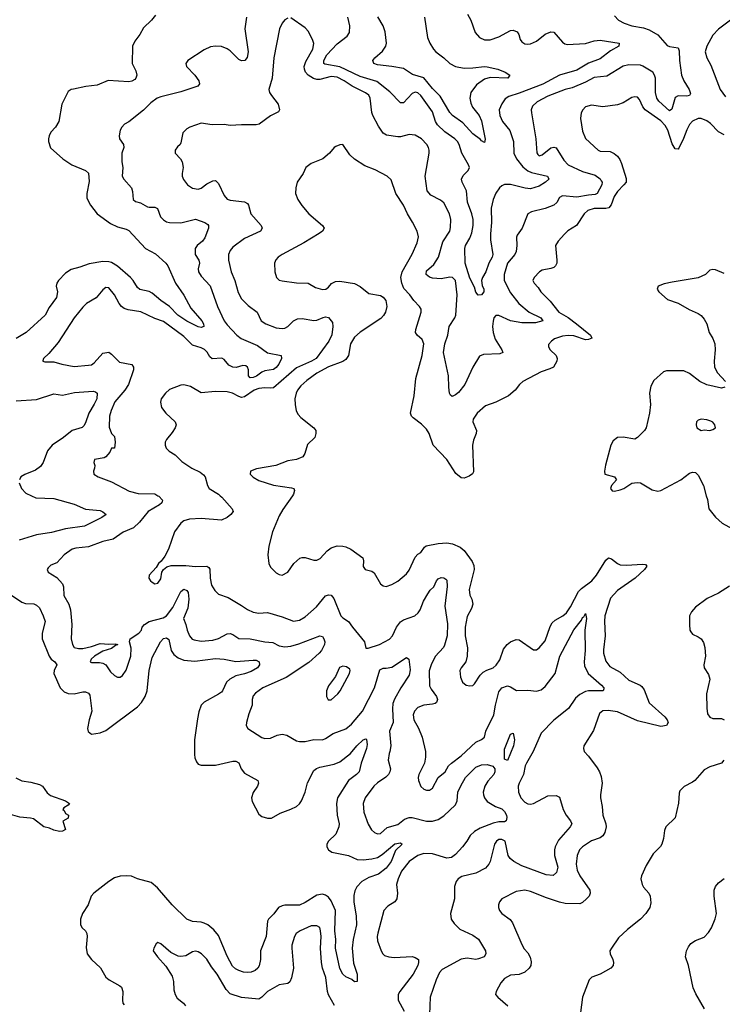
# Model space of a CAD drawing. Header units: inches. Extents: x 1954678 to 2060271, y 904822 to 1016299.
# Tile 254 of 256: x 2011554 to 2016416, y 966481 to 973293. Entities that reach past the tile are written whole.
import ezdxf

# ---------------------------------------------------------------- set-up
doc = ezdxf.new("R2010")
doc.units = ezdxf.units.IN
doc.header["$MEASUREMENT"] = 0
doc.layers.add('C0916', color=7, linetype='Continuous')
doc.layers.add('C0917', color=7, linetype='Continuous')

msp = doc.modelspace()

# ---------------------------------------------------------------- linework, layer by layer
at = {"layer": 'C0916', "color": 5}
for points, elevation in [([(2011634.8, 970000), (2011666.2, 969986.2), (2011790, 969979.8), (2011930, 969941.6), (2012010, 969906.4), (2012110, 969896.5), (2012128.8, 969888.8), (2012153, 969870), (2012123, 969850), (2012003, 969790), (2011870, 969770.5), (2011774.4, 969745.6), (2011670, 969729.9), (2011550, 969692.9)], 620), ([(2012511.1, 970000), (2012516.7, 969996.7), (2012542.4, 969970), (2012537.1, 969950), (2012522.2, 969937.8), (2012444, 969890), (2012384.1, 969815.9), (2012342.7, 969777.3), (2012270, 969748.3), (2012201.6, 969698.4), (2012130, 969684.1), (2012030, 969645.5), (2011943.2, 969636.8), (2011918, 969630), (2011861.3, 969590), (2011810, 969536.2), (2011770, 969519.5), (2011750, 969502), (2011744.9, 969490), (2011751, 969470), (2011810, 969433), (2011850.2, 969390.2), (2011858.3, 969370), (2011860.3, 969310), (2011893.2, 969250), (2011904.7, 969210), (2011915, 969110), (2011911.4, 969010), (2011919.6, 968970), (2011930.2, 968950.2), (2011962, 968942), (2011990, 968942.5), (2012050, 968956.8), (2012110, 968977.9), (2012170, 968972), (2012214.7, 968974.7), (2012234, 968970), (2012216, 968964), (2012190, 968942.6), (2012130, 968924.2), (2012072.2, 968890), (2012048.9, 968870), (2012040.7, 968850), (2012050, 968845.3), (2012106.9, 968846.9), (2012130, 968842.4), (2012150.3, 968830.3), (2012182.2, 968782.2), (2012210, 968755.5), (2012230, 968744.9), (2012250, 968744.9), (2012264.9, 968755.1), (2012290, 968793.4), (2012324.2, 968890), (2012325.6, 968945.6), (2012314, 968990), (2012319.5, 969010), (2012378, 969050), (2012396, 969070), (2012402.7, 969090), (2012417.2, 969110), (2012449.8, 969130.2), (2012546, 969154), (2012570, 969168.2), (2012613.4, 969226.6), (2012670, 969336.5), (2012690, 969352.9), (2012710, 969344.9), (2012719.1, 969330), (2012724.7, 969284.7), (2012717.8, 969222.2), (2012687.4, 969150), (2012704, 969110), (2012711.9, 969070), (2012729.5, 969029.5), (2012748, 969008), (2012761.9, 969001.9), (2012810, 968994.2), (2012890, 968999.8), (2012930, 969010.9), (2012990, 969043.2), (2013010, 969047.2), (2013030, 969039.6), (2013071.7, 969011.7), (2013150, 969008.9), (2013250, 968988.9), (2013305.2, 968985.2), (2013350, 968961.6), (2013390, 968954.3), (2013430, 968958.5), (2013485.2, 968974.8), (2013630, 969030.3), (2013650, 969026), (2013659.6, 969010), (2013665.5, 968990), (2013662.6, 968970), (2013642.3, 968930), (2013627, 968910), (2013554.6, 968845.4), (2013398.9, 968741.1), (2013237.6, 968670), (2013185.2, 968634.8), (2013170, 968614.5), (2013163.7, 968590), (2013163.8, 968550), (2013138.7, 968490), (2013122.6, 968430), (2013122, 968410), (2013132.7, 968390), (2013230, 968327.6), (2013250, 968320.2), (2013290, 968323.1), (2013336.1, 968343.9), (2013370, 968350.3), (2013402.2, 968342.2), (2013470, 968304.4), (2013490, 968300.3), (2013530, 968298.6), (2013590, 968312.2), (2013648.8, 968311.2), (2013670, 968319.6), (2013724.1, 968355.9), (2013810, 968387.9), (2013850, 968419.2), (2013927.3, 968510), (2014009.9, 968670.1), (2014045.7, 968794.3), (2014070, 968806.7), (2014090, 968805.8), (2014130, 968814.7), (2014230, 968879.5), (2014247.3, 968870), (2014255.8, 968795.8), (2014250, 968758.7), (2014191.2, 968670), (2014147.9, 968592.1), (2014137, 968563), (2014133.5, 968526.5), (2014138.6, 968430), (2014112.8, 968370), (2014123.2, 968270), (2014116.4, 968230), (2014110, 968217.2), (2014104.1, 968170), (2014121.2, 968110), (2014116.1, 968090), (2014106, 968070), (2014087.9, 968052.1), (2014030, 968014.4), (2014003.9, 967990), (2013944.4, 967910), (2013930.3, 967870), (2013934.9, 967810), (2013966.5, 967726.5), (2013989.2, 967689.2), (2014010, 967670.5), (2014030, 967660.5), (2014050, 967663.8), (2014096, 967704), (2014170, 967725.5), (2014217.8, 967762.2), (2014250, 967774.4), (2014270, 967773.7), (2014370, 967747.8), (2014410, 967747.7), (2014450, 967759.2), (2014490, 967785.7), (2014570, 967860.7), (2014580.7, 967890), (2014585.9, 967950), (2014606.6, 967993.4), (2014639.8, 968050), (2014710, 968120.7), (2014750, 968138.5), (2014790, 968139.8), (2014828.4, 968128.4), (2014841.6, 968110), (2014843.3, 968090), (2014835.9, 968070), (2014794.1, 968025.9), (2014772.9, 967990), (2014761.7, 967950), (2014762.8, 967930), (2014770, 967908.9), (2014790, 967883.9), (2014846.4, 967850), (2014890, 967833), (2014910, 967815.5), (2014923, 967790), (2014925.4, 967774.6), (2014919.6, 967750), (2014910, 967744.2), (2014870, 967743), (2014830, 967735.3), (2014741.2, 967698.8), (2014702.2, 967677.8), (2014671.4, 967650), (2014649.2, 967610), (2014618.6, 967570), (2014570, 967517.1), (2014542.6, 967497.4), (2014510, 967491.3), (2014410, 967521.5), (2014350, 967523.8), (2014309, 967510), (2014250.2, 967470), (2014197.3, 967402.7), (2014172.8, 967350), (2014162.6, 967310), (2014169.2, 967250), (2014164.6, 967210), (2014149.2, 967190.8), (2014100.7, 967159.3), (2014074.4, 967130), (2014032.2, 966972.2), (2014027.6, 966950), (2014030, 966921), (2014055.3, 966850), (2014066.7, 966830), (2014079.7, 966819.7), (2014108.5, 966808.5), (2014144.6, 966804.6), (2014271, 966811), (2014290, 966804.9), (2014313, 966790), (2014314.9, 966770), (2014308.2, 966750), (2014276.8, 966690), (2014184, 966570), (2014174.3, 966550), (2014174.3, 966510), (2014214.7, 966434.7)], 640), ([(2012941.7, 970000), (2012953.1, 969990), (2013024.4, 969910), (2013030.4, 969890), (2013016.3, 969870), (2012990.5, 969850), (2012950, 969829.8), (2012810, 969843.2), (2012730, 969836.8), (2012690, 969826.6), (2012670, 969809.6), (2012626, 969750), (2012583.7, 969630), (2012558.5, 969581.5), (2012533.7, 969546.3), (2012514, 969530), (2012497.5, 969502.5), (2012450.8, 969450), (2012447.3, 969430), (2012458.8, 969410), (2012470, 969400.7), (2012490, 969390.8), (2012510, 969396), (2012530, 969424.7), (2012538, 969470), (2012549, 969490), (2012572.8, 969507.2), (2012602.3, 969517.7), (2012702.8, 969517.2), (2012770.7, 969509.3), (2012850, 969513.4), (2012863.9, 969503.9), (2012870, 969491), (2012871.2, 969430), (2012881.2, 969381.2), (2012903.9, 969343.9), (2012930, 969319.3), (2012996, 969296), (2013090, 969241.3), (2013131.6, 969211.6), (2013170, 969193.4), (2013210, 969188), (2013270, 969191.5), (2013370, 969162.7), (2013450, 969131.1), (2013490, 969138.5), (2013530, 969162), (2013608.1, 969230), (2013670, 969307), (2013690, 969315.3), (2013710, 969312.4), (2013728.9, 969288.9), (2013777.3, 969170), (2013790, 969155.6), (2013830.4, 969130), (2013857, 969090), (2013939.3, 968990), (2013950, 968946), (2013965.8, 968945.8), (2014044.5, 968970), (2014113.2, 969006.8), (2014133.7, 969030), (2014162.4, 969090), (2014190, 969126.9), (2014210, 969140.2), (2014289.6, 969170), (2014312.4, 969190), (2014325.1, 969210), (2014348.9, 969270), (2014378.6, 969321.4), (2014394.6, 969345.4), (2014419.7, 969370), (2014437.6, 969410), (2014450, 969425.5), (2014470, 969434.8), (2014490, 969430.8), (2014502.5, 969422.5), (2014510, 969416), (2014512.9, 969372.9), (2014496.8, 969236.8), (2014514.5, 969114.5), (2014511.6, 969030), (2014494.4, 968965.6), (2014486, 968950), (2014430, 968888.2), (2014402.2, 968830), (2014388.6, 968788.6), (2014390, 968684), (2014400.6, 968660.6), (2014437.7, 968610), (2014445.3, 968590), (2014439.5, 968570), (2014430, 968563.1), (2014410, 968556.8), (2014350, 968550.8), (2014310, 968534.8), (2014285.2, 968510), (2014276.8, 968483.2), (2014280.6, 968450), (2014312.8, 968392.8), (2014340.2, 968330), (2014362.9, 968230), (2014362.8, 968190), (2014356.5, 968150), (2014316.5, 968070), (2014311.8, 968050), (2014313.7, 968030), (2014330, 967988), (2014350, 967970.6), (2014370, 967963.8), (2014390, 967963), (2014410, 967976.3), (2014449.8, 968050.2), (2014499.6, 968090), (2014522.6, 968130), (2014542, 968150), (2014610, 968199.4), (2014710, 968295.5), (2014750, 968313.1), (2014770, 968328.8), (2014780.8, 968370), (2014835.4, 968484.6), (2014846.1, 968550), (2014870, 968642), (2014889.7, 968670), (2014930, 968684.4), (2014950, 968678.3), (2014993.2, 968653.2), (2015070, 968654.4), (2015131.4, 968648.6), (2015163.5, 968656.5), (2015190, 968679.7), (2015258.8, 968770), (2015292.7, 968890), (2015388.6, 969071.4), (2015441, 969139), (2015450, 969157), (2015458.4, 969161.6), (2015470, 969186), (2015475.4, 969150), (2015464.5, 969070), (2015468, 968930), (2015459.7, 968850), (2015463.2, 968823.2), (2015489, 968769), (2015579.6, 968690), (2015596.5, 968670), (2015597, 968663), (2015591.3, 968650), (2015491.1, 968648.9), (2015470, 968644.5), (2015430, 968624.8), (2015400.8, 968599.2), (2015352.2, 968527.8), (2015250, 968446.4), (2015162.5, 968357.5), (2015106.5, 968230), (2015060.9, 968150), (2015052.5, 968130), (2015040.2, 968070), (2015010.2, 968010), (2015004.6, 967990), (2015005.5, 967950), (2015021.5, 967910), (2015050, 967879.6), (2015070, 967869.2), (2015090, 967865.2), (2015110, 967870.2), (2015210, 967922.4), (2015265.5, 967925.5), (2015290, 967913.4), (2015314, 967830), (2015335.6, 967790), (2015366.7, 967750), (2015374.9, 967730), (2015364.4, 967710), (2015282.3, 967617.7), (2015259.3, 967570), (2015254.5, 967550), (2015255.9, 967510), (2015277.3, 967430), (2015270, 967392), (2015246.8, 967373.2), (2015196.8, 967376.8), (2015030, 967439.6), (2014973.5, 967470), (2014948.7, 967490), (2014933.6, 967510), (2014913.7, 967610), (2014890, 967622), (2014870, 967620.5), (2014853, 967610), (2014840.3, 967590), (2014808.9, 967470), (2014800.3, 967450), (2014777.7, 967422.3), (2014710.9, 967389.1), (2014614.8, 967365.2), (2014588, 967350), (2014574.4, 967330), (2014563.9, 967296.1), (2014562.4, 967210), (2014534.6, 967110), (2014539.3, 967070), (2014560.5, 967040.5), (2014601.1, 967001.1), (2014690, 966959.6), (2014730, 966931.6), (2014776.5, 966850), (2014779.5, 966830), (2014767.3, 966810), (2014730, 966795.1), (2014710, 966791.6), (2014650, 966801.2), (2014610, 966792.8), (2014477.7, 966722.3), (2014459.7, 966700.3), (2014435.6, 966650), (2014394.9, 966530), (2014386.7, 966350)], 660), ([(2013441.3, 970000), (2013374.5, 969905.5), (2013350, 969860.9), (2013303.6, 969750), (2013279.1, 969650), (2013270.8, 969590), (2013278.8, 969530), (2013290, 969504.7), (2013330, 969466.8), (2013350, 969454.8), (2013370, 969450.7), (2013409.2, 969470), (2013452, 969530), (2013492.7, 969567.3), (2013510, 969573.1), (2013530, 969572.9), (2013590, 969554.9), (2013610, 969554), (2013634.3, 969565.7), (2013682, 969618), (2013710, 969638.9), (2013750, 969652.4), (2013791.3, 969651.3), (2013810, 969647.4), (2013844.9, 969630), (2013927.7, 969570), (2013934, 969550), (2013930.7, 969510), (2013944, 969490), (2013990, 969477.3), (2014006.2, 969466.2), (2014050.6, 969390.6), (2014070, 969376), (2014090, 969370.8), (2014130, 969384.9), (2014170, 969408.4), (2014230, 969458.4), (2014250, 969484.9), (2014290, 969574.8), (2014310, 969594.8), (2014330, 969606.8), (2014355.5, 969644.5), (2014366.6, 969653.4), (2014450.8, 969669.2), (2014510, 969672.8), (2014550, 969666.7), (2014603.2, 969643.2), (2014630, 969620.4), (2014684.2, 969544.2), (2014697.1, 969517.1), (2014700.3, 969490), (2014664.9, 969350), (2014670, 969311.3), (2014683.9, 969283.9), (2014690.4, 969250), (2014680.5, 969219.5), (2014650, 969163.7), (2014635.9, 969090), (2014637, 969030), (2014652.3, 968947.7), (2014651.2, 968888.8), (2014640.9, 968850), (2014608.9, 968810), (2014600.3, 968790), (2014604.8, 968744.8), (2014619.5, 968710), (2014644, 968690), (2014670, 968685.7), (2014690, 968687.4), (2014702.2, 968697.8), (2014741.3, 968758.7), (2014760.5, 968779.5), (2014786.2, 968793.8), (2014830, 968809.2), (2014852.4, 968827.6), (2014875.8, 968864.2), (2014901.1, 968938.9), (2014926.8, 968970), (2014950, 968988.3), (2014990, 969004.9), (2015010, 969002.7), (2015110, 968933.4), (2015130, 968933.4), (2015150, 968948.2), (2015190, 968996.9), (2015225.7, 969094.3), (2015239.8, 969120.2), (2015260.2, 969139.8), (2015312.6, 969170), (2015337.4, 969190), (2015365.2, 969230), (2015421.9, 969338.1), (2015442, 969358), (2015514.3, 969410), (2015545, 969450), (2015610, 969554), (2015629.8, 969570.2), (2015650, 969562.7), (2015690, 969531.3), (2015710, 969522), (2015750, 969518.3), (2015867.4, 969527.4), (2015884.1, 969524.1), (2015893.4, 969513.4), (2015877.4, 969490), (2015814, 969430), (2015690, 969344.5), (2015641.8, 969290), (2015602.3, 969170), (2015600.2, 969130), (2015606.6, 969030), (2015593.6, 968933.6), (2015595.2, 968910), (2015610, 968855.5), (2015637.4, 968817.4), (2015710, 968779.2), (2015770, 968722.9), (2015848.4, 968690), (2015860, 968680), (2015876, 968656), (2015910, 968567.2), (2016017.6, 968470), (2016035, 968450), (2016041.2, 968430), (2016030, 968409), (2015990, 968404.1), (2015830, 968441.7), (2015690, 968505.6), (2015625.8, 968514.2), (2015590, 968511), (2015567.4, 968492.6), (2015524.8, 968375.2), (2015458.8, 968270), (2015456, 968250), (2015461, 968230), (2015490, 968198.8), (2015550, 968118), (2015566, 968090), (2015577, 968057), (2015583.8, 968010), (2015572.6, 967930), (2015574, 967910), (2015585.2, 967850), (2015590.2, 967790), (2015610.1, 967730.1), (2015612.3, 967710), (2015603.7, 967670), (2015590, 967646.2), (2015570, 967633.8), (2015510, 967612.7), (2015450, 967570.9), (2015428.3, 967550), (2015412.5, 967510), (2015405.1, 967450), (2015412.4, 967410), (2015430.9, 967370), (2015499.8, 967270), (2015502.3, 967250), (2015494.4, 967230), (2015477.6, 967210), (2015450, 967185.5), (2015430, 967177.3), (2015330, 967178.1), (2015290, 967187.3), (2015198.6, 967218.6), (2015090, 967262.7), (2015050, 967271), (2014990, 967262), (2014890.6, 967210), (2014874.4, 967190), (2014867, 967170), (2014867, 967150), (2014874, 967130), (2014890.5, 967110), (2014947.6, 967067.6), (2014964.7, 967044.7), (2015030, 966894.8), (2015045.5, 966865.5), (2015070, 966837.3), (2015087.8, 966807.8), (2015093.9, 966773.9), (2015091.9, 966750), (2015080.7, 966730), (2015050, 966703.7), (2015010, 966688.2), (2014950, 966682.9), (2014910, 966659.8), (2014884.4, 966630), (2014850.3, 966570), (2014846, 966550), (2014862.4, 966530), (2014932.4, 966470)], 680), ([(2016305.7, 970000), (2016313.3, 969973.3), (2016323.7, 969910), (2016370, 969850.4), (2016416.3, 969810), (2016487.7, 969770)], 720), ([(2011470, 969330.2), (2011570, 969262.6), (2011595.1, 969255.1), (2011651.2, 969251.2), (2011670, 969243.8), (2011690, 969224.6), (2011717.6, 969170), (2011729.2, 969130), (2011709, 969050), (2011708.9, 969010), (2011758.4, 968890), (2011772.3, 968870), (2011798, 968850), (2011810.9, 968830.9), (2011793, 968790), (2011791.3, 968770), (2011833.8, 968670), (2011861.9, 968641.9), (2011890, 968631), (2011930, 968630.2), (2011990, 968643.5), (2012010, 968643.2), (2012030, 968634.9), (2012039.5, 968619.5), (2012053.6, 968510), (2012034.7, 968450), (2012023.1, 968390), (2012027.7, 968367.7), (2012050, 968350.4), (2012110, 968358.5), (2012150, 968374.6), (2012370, 968539.6), (2012397.6, 968570), (2012422.2, 968610), (2012435.9, 968650), (2012449.9, 968790), (2012470, 968880.7), (2012528.9, 968990), (2012550, 969012), (2012570, 969016.9), (2012585.3, 969005.3), (2012601.9, 968930), (2012621.3, 968901.3), (2012650, 968878.9), (2012690, 968862), (2012765.3, 968854.7), (2012910, 968872.7), (2012969.3, 968869.3), (2013050, 968852.3), (2013170, 968863.2), (2013190, 968861.3), (2013210.3, 968850), (2013214.3, 968830), (2013200.9, 968810), (2013156, 968784), (2013110, 968767), (2013050, 968753.1), (2013008.5, 968731.5), (2012986, 968710), (2012958, 968650), (2012950, 968641.6), (2012930, 968626.3), (2012830, 968572.1), (2012810, 968550.8), (2012794.3, 968505.7), (2012783.9, 968456.1), (2012764.9, 968310), (2012763.6, 968210), (2012766.2, 968186.2), (2012778.6, 968158.6), (2012790, 968143), (2012810, 968135.3), (2012910, 968136.1), (2013030, 968164), (2013050, 968164.2), (2013070, 968152.7), (2013086.2, 968110), (2013110, 968080.2), (2013201.6, 968030), (2013207, 968010), (2013200.3, 967990), (2013170, 967946), (2013157.6, 967910), (2013163.4, 967883.4), (2013210, 967796.3), (2013230, 967780.3), (2013270, 967769.2), (2013297.2, 967770), (2013356.9, 967803.1), (2013430, 967830.2), (2013470, 967850.2), (2013490, 967869.2), (2013503.2, 967890), (2013529.2, 967950), (2013546.2, 968013.8), (2013590, 968098), (2013607.6, 968112.4), (2013630, 968121.8), (2013730, 968141.9), (2013770, 968158), (2013844.3, 968215.7), (2013887.7, 968270), (2013930, 968310.3), (2013950, 968317.3), (2013953.8, 968313.8), (2013958.7, 968278.7), (2013954.6, 968250), (2013917.2, 968150), (2013902.7, 968090), (2013886, 968070), (2013829.2, 968030), (2013753.7, 967910), (2013746.8, 967870), (2013751.5, 967790), (2013765.4, 967730), (2013763, 967710), (2013740.7, 967659.3), (2013691.6, 967610), (2013679, 967590), (2013678.9, 967570), (2013690.4, 967550), (2013714.6, 967534.6), (2013829.7, 967510.3), (2013890, 967484.1), (2013930, 967480.9), (2013990, 967487), (2014030, 967496.6), (2014063.4, 967516.6), (2014150, 967590.9), (2014190, 967597.6), (2014200.5, 967590), (2014154.1, 967545.9), (2014124.3, 967470), (2014090, 967422.1), (2014037.6, 967382.4), (2013970, 967359.1), (2013922.2, 967330), (2013887.1, 967292.9), (2013873.6, 967266.4), (2013866.9, 967233.1), (2013865.7, 967190), (2013881.9, 967090), (2013885.1, 967030), (2013861.4, 966930), (2013854.3, 966870), (2013864.9, 966764.9), (2013890.4, 966689.6), (2013890, 966638), (2013870, 966637.2), (2013853.6, 966653.6), (2013810, 966672.3), (2013790, 966689.5), (2013770, 966729.3), (2013738.7, 966870), (2013741.4, 966930), (2013734.6, 966990), (2013738.4, 967130), (2013710, 967197.5), (2013690, 967222.1), (2013670, 967236.4), (2013650, 967242), (2013610, 967235.4), (2013530, 967184.6), (2013490, 967167.5), (2013390, 967166.5), (2013370, 967163.5), (2013344.9, 967150), (2013313.3, 967106.7), (2013277, 967070), (2013270, 967056), (2013258.9, 966950), (2013220.2, 966850), (2013220.8, 966790), (2013212, 966748), (2013201.1, 966730), (2013184.7, 966715.3), (2013156.4, 966703.6), (2013130, 966700.9), (2013103, 966703), (2013070, 966714.2), (2013046.6, 966726.6), (2013026, 966746), (2012990, 966814.3), (2012930, 966958), (2012896.6, 966996.6), (2012855.6, 967030), (2012830, 967042.7), (2012809.8, 967049.8), (2012750, 967054.5), (2012710, 967071.3), (2012610, 967169.8), (2012507.5, 967287.5), (2012464.9, 967324.9), (2012370, 967349.7), (2012326.7, 967366.7), (2012291.1, 967371.1), (2012250, 967367.4), (2012210, 967355.3), (2012170, 967331.9), (2012066, 967250), (2012049.1, 967230), (2012027.6, 967170), (2011988.5, 967110), (2011974, 967070), (2011975.5, 967030), (2011987.3, 967010), (2012008.8, 966988.8), (2012018.4, 966970), (2012021.1, 966950), (2012013, 966873), (2012022, 966830), (2012050, 966790.6), (2012112.9, 966732.9), (2012150.5, 966670), (2012173.4, 966650), (2012248, 966610), (2012258.9, 966598.9), (2012268.8, 966570), (2012266.3, 966510), (2012268.9, 966490), (2012276.4, 966476.4)], 620), ([(2016465.1, 969374.9), (2016390, 969325.1), (2016311.3, 969288.7), (2016230.2, 969229.8), (2016203.4, 969196.6), (2016190.4, 969170), (2016188.7, 969110), (2016192.4, 969070), (2016197.7, 969057.7), (2016210, 969041.6), (2016250, 969024.2), (2016270.2, 969010.2), (2016285.5, 968985.5), (2016295, 968950), (2016300.2, 968890), (2016289.2, 968830), (2016291.3, 968810), (2016321.9, 968761.9), (2016330.2, 968730), (2016307, 968630), (2016308.2, 968530), (2016313.7, 968490), (2016330, 968467), (2016350, 968458.9), (2016410, 968458.6), (2016430, 968450.2)], 720), ([(2016426.4, 968170), (2016410.2, 968149.8), (2016330, 968124.2), (2016290, 968102.6), (2016226.4, 968030), (2016210, 968017.4), (2016151.4, 967988.6), (2016122.3, 967957.7), (2016117.3, 967942.7), (2016113.6, 967873.6), (2016089.3, 967770.7), (2016026.4, 967710), (2016015.9, 967684.1), (2016010, 967628.7), (2015998.9, 967590), (2015987.9, 967572.1), (2015938.9, 967521.1), (2015890, 967440.9), (2015856.5, 967370), (2015852, 967350), (2015861.1, 967310), (2015870, 967290.7), (2015906.8, 967250), (2015917.3, 967230), (2015922.4, 967182.4), (2015915.3, 967150), (2015887.4, 967110), (2015850.1, 967069.9), (2015760.7, 966999.3), (2015698.2, 966941.8), (2015648.8, 966870), (2015638.9, 966850), (2015640.3, 966830), (2015658.4, 966790), (2015663.8, 966770), (2015662, 966750), (2015644, 966730), (2015570.2, 966689.8), (2015513.4, 966670), (2015494.9, 966650), (2015448, 966530), (2015435.5, 966424.5)], 720), ([(2011527.6, 968047.6), (2011570, 968027.6), (2011630, 968018), (2011690, 968002), (2011711.7, 967990), (2011743.4, 967943.4), (2011766.3, 967926.3), (2011872, 967890), (2011898, 967870), (2011890, 967858), (2011859.6, 967840.4), (2011852, 967830), (2011862, 967822), (2011870, 967802), (2011892, 967790), (2011890, 967768), (2011852.7, 967747.3), (2011871.3, 967690), (2011850, 967679), (2011830, 967676), (2011790, 967685.1), (2011759.5, 967699.5), (2011722, 967710), (2011650, 967764), (2011629.4, 967769.4), (2011555.8, 967775.8), (2011490, 967793.3)], 580), ([(2016292, 966450), (2016232.8, 966552.8), (2016215.2, 966595.2), (2016182.6, 966750), (2016162.4, 966810), (2016169.6, 966850.4), (2016181.3, 966878.7), (2016199.1, 966900.9), (2016230, 966922), (2016290, 966946), (2016321.5, 966978.5), (2016340.9, 967010), (2016368, 967072), (2016376.3, 967110), (2016360.5, 967230), (2016360.5, 967270), (2016370, 967297.3), (2016390, 967322), (2016430, 967350.6)], 720), ([(2013732.6, 966472.6), (2013690, 966546.6), (2013683.2, 966570), (2013673.1, 966666.9), (2013650.4, 966730), (2013643.4, 966770), (2013635.2, 966870), (2013640.6, 966950), (2013636.8, 966990), (2013630, 967011.5), (2013610, 967024.8), (2013570, 967023.1), (2013494.9, 966990), (2013468.2, 966971.8), (2013455.5, 966950), (2013438, 966890), (2013436.5, 966870), (2013448.4, 966730), (2013435.8, 966664.2), (2013423, 966637), (2013410, 966625.7), (2013350, 966615), (2013270, 966568.9), (2013230, 966529.8), (2013210, 966517.4), (2013090, 966528.2), (2013010, 966553.3), (2012982.7, 966582.7), (2012921.5, 966690), (2012881.4, 966741.4), (2012850, 966792.4), (2012812.4, 966830), (2012790, 966843.9), (2012770, 966849.7), (2012750, 966844), (2012703, 966817), (2012670, 966811), (2012650, 966813.7), (2012600.6, 966840.6), (2012530, 966899), (2012510, 966908), (2012499.6, 966900.4), (2012482, 966870), (2012478, 966850), (2012506.8, 966810), (2012565.3, 966745.3), (2012610, 966676), (2012619, 966639), (2012621.2, 966581.2), (2012629.1, 966549.1), (2012644.7, 966524.7), (2012687.7, 966490), (2012700.5, 966470)], 640)]:
    msp.add_lwpolyline(points, dxfattribs=dict(at, elevation=elevation))
for points, elevation in [([(2013790, 968821.2), (2013767.9, 968812.1), (2013739.3, 968750), (2013690, 968685.2), (2013677.6, 968650), (2013676.3, 968610), (2013688.3, 968588.3), (2013710, 968588), (2013756.2, 968630), (2013771.8, 968650), (2013837.2, 968770), (2013842, 968790), (2013839, 968799), (2013816.5, 968816.5)], 660), ([(2014930, 968168), (2014910, 968177.2), (2014910, 968246.8), (2014950, 968350.7), (2014970, 968358), (2014978, 968310), (2014972.4, 968270)], 640)]:
    msp.add_lwpolyline(points, close=True, dxfattribs=dict(at, elevation=elevation))
at = {"layer": 'C0917', "color": 5}
for points, elevation in [([(2012494.4, 973325.6), (2012465.5, 973290), (2012410, 973238), (2012386, 973190), (2012350, 973146), (2012334.9, 973110), (2012331.6, 972990), (2012358.6, 972938.6), (2012364.1, 972910), (2012358.4, 972890), (2012350, 972880.6), (2012330, 972867.6), (2012310, 972863.1), (2012166.6, 972873.4), (2012090, 972841.3), (2012011.3, 972831.3), (2011926.4, 972813.6), (2011910.4, 972809.6), (2011890, 972796), (2011846.4, 972710), (2011825.5, 972590), (2011802, 972550), (2011770, 972514.5), (2011759, 972490), (2011752.7, 972470), (2011752.9, 972450), (2011767.9, 972407.9), (2011851.9, 972331.9), (2011916, 972290), (2012010, 972250.4), (2012030, 972230.5), (2012034.8, 972174.8), (2012019.2, 972090), (2012019, 972059), (2012043.7, 972010), (2012090, 971950.5), (2012183, 971883), (2012230, 971861), (2012290, 971845.2), (2012310, 971835.2), (2012425, 971710), (2012493.3, 971673.3), (2012566.2, 971610), (2012579.7, 971590), (2012632, 971470), (2012690, 971387.7), (2012737.6, 971297.6), (2012813.4, 971210), (2012824.9, 971190), (2012827.7, 971170), (2012810, 971163.8), (2012790, 971168.4), (2012710, 971208.3), (2012648.4, 971250), (2012590.2, 971310.2), (2012530.6, 971350), (2012470, 971402), (2012450, 971413.5), (2012386.3, 971426.3), (2012370, 971440.8), (2012339.4, 971490), (2012321.1, 971510), (2012230, 971588.4), (2012190, 971612.7), (2012170, 971618.2), (2012130, 971619.5), (2012035.4, 971604.6), (2011970, 971580.6), (2011910, 971566.1), (2011870, 971540.3), (2011822.8, 971490), (2011811.3, 971470), (2011807.2, 971450), (2011815.6, 971410), (2011808.1, 971371.9), (2011758, 971302), (2011729.2, 971250), (2011598.5, 971130), (2011530, 971087)], 620), ([(2013123.2, 973310), (2013111.3, 973230), (2013134.5, 973070), (2013127.6, 973032.4), (2013112, 973010), (2013090, 973008.8), (2013070, 973018.8), (2013010, 973078.8), (2012990, 973092.3), (2012950, 973107.4), (2012910, 973111.2), (2012874.4, 973105.6), (2012830, 973086), (2012718, 973010), (2012702.8, 972990), (2012707.3, 972970), (2012766.4, 972910), (2012794, 972870), (2012799.3, 972850), (2012787.1, 972832.9), (2012670, 972793.3), (2012530, 972759.8), (2012506.4, 972750), (2012462.3, 972717.7), (2012410, 972667.6), (2012310, 972586), (2012278.8, 972570), (2012260.7, 972550), (2012250.5, 972529.5), (2012242, 972490), (2012243.8, 972470), (2012272.7, 972430), (2012273.7, 972410), (2012260.9, 972370), (2012261.3, 972310), (2012266.7, 972270), (2012262.6, 972210), (2012274, 972190), (2012328.9, 972130), (2012335.3, 972104.7), (2012338.8, 972050), (2012356.4, 972036.4), (2012390, 972027), (2012439.2, 971999.2), (2012450, 971995.2), (2012490, 971995.2), (2012506.8, 971986.8), (2012528.7, 971930), (2012550, 971907.6), (2012570, 971895.8), (2012590, 971891), (2012670, 971888.6), (2012770, 971914), (2012834.4, 971890), (2012855.5, 971875.5), (2012860.3, 971870), (2012859.6, 971850), (2012835.3, 971784.7), (2012819.3, 971760.7), (2012781.8, 971730), (2012769.5, 971710), (2012767.5, 971670), (2012794.9, 971630), (2012798.3, 971610), (2012788, 971570), (2012790.3, 971550), (2012810, 971518), (2012872, 971452), (2012922.2, 971310), (2012970, 971210.2), (2012990, 971182.6), (2013057.8, 971110), (2013087.8, 971087.8), (2013200.1, 971040.1), (2013270, 970988.4), (2013364, 970970), (2013365.5, 970950), (2013346.7, 970910), (2013330, 970886.3), (2013310, 970873.8), (2013250, 970863.5), (2013230, 970855.1), (2013193.1, 970826.9), (2013170, 970816.7), (2013150, 970815.8), (2013136.5, 970830), (2013137.3, 970870), (2013131.4, 970890), (2013118.9, 970898.9), (2013098.2, 970901.8), (2013052.5, 970887.5), (2013030, 970888.9), (2013002.3, 970902.3), (2012970, 970942), (2012952.7, 970952.7), (2012886.9, 970946.9), (2012870, 970960.3), (2012852.2, 970992.2), (2012832.5, 971012.5), (2012810, 971024.1), (2012750, 971042.2), (2012690, 971101.3), (2012550, 971204.8), (2012490, 971226.2), (2012391.9, 971271.9), (2012305.2, 971285.2), (2012276.3, 971296.3), (2012258.3, 971310), (2012242.6, 971330), (2012210.8, 971390.8), (2012170, 971439.3), (2012150, 971440.9), (2012130, 971425.1), (2012082.4, 971370), (2012017.1, 971330), (2011990, 971304.2), (2011930, 971231.2), (2011821.1, 971058.9), (2011756, 970984), (2011718, 970950), (2011714, 970934), (2011714, 970930), (2011727.1, 970927.1), (2011790, 970926), (2011844.7, 970910), (2011930, 970892.9), (2012030, 970902.7), (2012050, 970906.5), (2012070, 970918.3), (2012130, 970987.2), (2012170, 970994), (2012190, 970980.4), (2012244.3, 970924.3), (2012330, 970907), (2012341.3, 970890), (2012340.7, 970870), (2012307.1, 970770), (2012282, 970730), (2012212.6, 970650), (2012187.1, 970590), (2012175.5, 970550), (2012173.3, 970473.3), (2012190, 970431.3), (2012210.7, 970410), (2012214.8, 970370), (2012211, 970330), (2012190, 970328), (2012178.4, 970301.6), (2012150.6, 970270), (2012138, 970262), (2012070.6, 970249.4), (2012066, 970230), (2012073, 970210), (2012072.7, 970190), (2012065.5, 970170), (2012068.2, 970150), (2012096.3, 970130), (2012190, 970094.9), (2012311, 970031), (2012374.2, 970014.2), (2012490, 970012.4), (2012511.1, 970000)], 640), ([(2013410, 973305.1), (2013390, 973292), (2013370, 973269.5), (2013351.6, 973230), (2013312, 973030), (2013301.3, 972890), (2013279.3, 972810), (2013283.8, 972790), (2013295.5, 972770), (2013342.4, 972710), (2013352.7, 972670), (2013344.7, 972655.3), (2013290, 972628), (2013210.6, 972570), (2013190, 972565.1), (2013090, 972566.9), (2013010, 972560.3), (2012970, 972567.7), (2012886.2, 972566.2), (2012810, 972576.9), (2012731, 972550), (2012710, 972538), (2012683, 972510), (2012670, 972442), (2012664.9, 972430), (2012646.6, 972413.4), (2012630.5, 972390), (2012630.5, 972370), (2012668, 972330), (2012679.3, 972310), (2012684.9, 972270), (2012677.6, 972230), (2012678.7, 972210), (2012687, 972187), (2012714.9, 972150), (2012750, 972127.4), (2012790, 972121.1), (2012810, 972128.7), (2012850, 972158.4), (2012890, 972179.1), (2012910, 972180.7), (2012930, 972161), (2012970, 972077.3), (2012990, 972052.7), (2013010, 972043.7), (2013110, 972032.4), (2013130, 972022), (2013137.6, 972010), (2013154.7, 971950), (2013224.9, 971870), (2013232, 971850), (2013220.5, 971830), (2013110, 971779.7), (2013030, 971718.9), (2013010, 971696.3), (2013000.2, 971670), (2012999.7, 971630), (2013016.9, 971550), (2013042.3, 971490), (2013066.5, 971406.5), (2013090, 971362.6), (2013135.3, 971315.3), (2013196.4, 971270), (2013224, 971210), (2013256.3, 971190), (2013330, 971162), (2013370, 971157.1), (2013390, 971159.7), (2013410, 971170.3), (2013449.3, 971210.7), (2013477.4, 971222.6), (2013510, 971225.8), (2013590, 971213), (2013610, 971215.5), (2013653.4, 971233.4), (2013670, 971236.5), (2013692.2, 971232.2), (2013719.1, 971199.1), (2013720.4, 971170), (2013713.1, 971113.1), (2013693, 971070), (2013605.7, 970950), (2013574, 970930), (2013470, 970884.7), (2013310, 970747.5), (2013290, 970743), (2013250, 970746.6), (2013210, 970742.6), (2013176.5, 970730), (2013110, 970683.1), (2013090, 970680.4), (2013070, 970686.2), (2013027, 970710), (2012990, 970719.8), (2012910, 970721.4), (2012810, 970712.8), (2012736.6, 970756.6), (2012690, 970767.8), (2012670, 970765.6), (2012590, 970735.1), (2012563, 970710), (2012533.4, 970670), (2012530, 970658), (2012528, 970648), (2012536.3, 970610), (2012564.9, 970570), (2012630.2, 970510.2), (2012635.8, 970490), (2012630.3, 970470), (2012610, 970437.6), (2012568.9, 970390), (2012561.1, 970370), (2012560.3, 970350), (2012568.5, 970330), (2012587.9, 970307.9), (2012630, 970282.4), (2012676.7, 970236.7), (2012746, 970190), (2012802.4, 970162.4), (2012825.4, 970145.4), (2012837.4, 970130), (2012853.4, 970070), (2012865.3, 970050), (2012930, 970010.3), (2012941.7, 970000)], 660), ([(2015670, 973319.1), (2015699.1, 973290), (2015736.3, 973270), (2015790, 973250.2), (2015870, 973236.8), (2015910, 973224.1), (2015970, 973187.7), (2016035.8, 973115.8), (2016050, 973108.9), (2016110, 973099.3), (2016118.2, 973078.2), (2016119.3, 973010), (2016133.4, 972910), (2016150.2, 972870), (2016187.6, 972810), (2016196.5, 972783.5), (2016190, 972768.2), (2016170, 972763.5), (2016110, 972766.6), (2016090, 972754.5), (2016066.7, 972673.3), (2016050, 972662.7), (2015976.8, 972730), (2015962.2, 972750), (2015953.2, 972790), (2015953.4, 972890), (2015947.8, 972910), (2015934.5, 972930), (2015867.3, 972972.7), (2015850, 972977.8), (2015770, 972981.4), (2015730, 972972), (2015616.7, 972903.3), (2015530, 972892.6), (2015470, 972860.8), (2015378.4, 972821.6), (2015328.4, 972810), (2015210, 972765), (2015134.5, 972725.5), (2015103.9, 972696.1), (2015094.5, 972670), (2015096.1, 972650), (2015126.8, 972470), (2015131.8, 972371.8), (2015140, 972360), (2015150, 972352.3), (2015170, 972357.8), (2015230, 972406.9), (2015250, 972411.7), (2015265.9, 972405.9), (2015320.6, 972320.6), (2015350.1, 972290.1), (2015450, 972242.2), (2015537.6, 972217.6), (2015570, 972191.7), (2015579.1, 972179.1), (2015584.9, 972170), (2015582.4, 972150), (2015550, 972091.1), (2015536.9, 972083.1), (2015490, 972080.2), (2015410, 972065), (2015310, 972074), (2015290, 972063.5), (2015270.8, 972029.2), (2015250.7, 972009.3), (2015190, 971986.5), (2015097, 971963), (2015070.2, 971949.8), (2015030.2, 971850), (2014996.4, 971803.6), (2014991.4, 971788.6), (2014995, 971730), (2014990.2, 971690), (2014981.7, 971670), (2014929.3, 971610), (2014906.6, 971530), (2014905.9, 971490), (2014950, 971402.8), (2015008.9, 971328.9), (2015079.7, 971270), (2015160.3, 971230), (2015173.7, 971210), (2015123.9, 971196.1), (2015030, 971196.2), (2014950, 971210.5), (2014870, 971246.2), (2014850, 971246.3), (2014834.9, 971230), (2014830, 971208.7), (2014826.2, 971170), (2014831.2, 971130), (2014844.2, 971084.2), (2014891.7, 971010), (2014897.1, 970990), (2014877.8, 970982.2), (2014763.5, 970976.5), (2014735.5, 970964.5), (2014690, 970889.6), (2014635.2, 970770), (2014590, 970714), (2014570, 970696.9), (2014546.6, 970686.6), (2014535.1, 970695.1), (2014529.6, 970709.6), (2014523.5, 970750), (2014521.1, 970830), (2014487, 970990), (2014497, 971050), (2014517.6, 971110), (2014525.5, 971170), (2014565.4, 971230), (2014573.3, 971250), (2014582.6, 971390), (2014570.7, 971490), (2014550, 971509.8), (2014531.8, 971511.8), (2014470, 971500.2), (2014410, 971505.2), (2014390, 971511.1), (2014366.9, 971530), (2014366.7, 971533.3), (2014370, 971554.9), (2014419.5, 971600.5), (2014452.8, 971650), (2014482.5, 971757.5), (2014529.7, 971830), (2014535.2, 971855.2), (2014536.9, 971910), (2014529.6, 971950), (2014490, 972025.6), (2014465.4, 972045.4), (2014398.7, 972078.7), (2014374.8, 972110), (2014360.5, 972210), (2014388.7, 972370), (2014388.6, 972390), (2014382.3, 972410), (2014371, 972430), (2014335.4, 972470), (2014290, 972494.8), (2014250, 972499.3), (2014190, 972484.1), (2014170, 972483.5), (2014093.5, 972493.5), (2014070, 972508.2), (2014037.1, 972557.1), (2013998, 972630), (2013990.7, 972650.7), (2013980.3, 972750), (2013970.4, 972770.4), (2013947.6, 972787.6), (2013854, 972834), (2013799.3, 972870), (2013750, 972895), (2013710, 972899.7), (2013630, 972879.7), (2013610, 972879.5), (2013586.4, 972886.4), (2013549.9, 972910), (2013531.5, 972931.5), (2013524.1, 972950), (2013523.2, 972970), (2013535.1, 973004.9), (2013582.5, 973090), (2013588.5, 973128.5), (2013583.5, 973150), (2013552.1, 973212.1), (2013530, 973236.2), (2013430, 973307)], 660), ([(2014652, 973332), (2014676, 973290), (2014705.2, 973205.2), (2014735.5, 973170), (2014770, 973154.3), (2014810, 973154.7), (2014870, 973174.2), (2014950, 973217.8), (2014970, 973220.7), (2014995.8, 973210), (2015007.2, 973190), (2015016.5, 973156.5), (2015030, 973139.3), (2015050, 973127.4), (2015070, 973124), (2015090, 973126.7), (2015130, 973144), (2015190, 973192.2), (2015230, 973208.4), (2015250, 973208), (2015310, 973138.3), (2015326.9, 973126.9), (2015342.9, 973122.9), (2015470, 973128.3), (2015530, 973147.8), (2015570, 973150.7), (2015702.8, 973130), (2015699.3, 973110), (2015642.5, 973077.5), (2015570, 973022.4), (2015490, 972993.7), (2015410, 972943.4), (2015290, 972908.9), (2015173.7, 972846.3), (2015010, 972784), (2014938, 972762), (2014914.5, 972745.5), (2014890, 972712), (2014872.6, 972670), (2014877.2, 972630), (2014894.3, 972590), (2014946.1, 972526.1), (2014971.1, 972450), (2014974.4, 972370), (2014992.9, 972330), (2015036.5, 972276.5), (2015070, 972248.6), (2015096.4, 972236.4), (2015206.8, 972210), (2015214.9, 972190), (2015193.4, 972170), (2015150, 972141.8), (2015090, 972124), (2015052.6, 972127.4), (2014950, 972153.2), (2014910, 972153.1), (2014890, 972144.6), (2014874, 972130), (2014850, 972092.3), (2014829.6, 972050), (2014816.4, 971990), (2014818.1, 971890), (2014811.3, 971811.3), (2014812.4, 971770), (2014828.5, 971670), (2014823.1, 971650), (2014800.2, 971610), (2014780.6, 971550), (2014756, 971510), (2014748.9, 971490), (2014755.3, 971455.3), (2014766.8, 971430), (2014766, 971410), (2014750.7, 971390), (2014727.2, 971387.2), (2014710, 971408), (2014702.2, 971442.2), (2014670, 971504.8), (2014637.3, 971610), (2014634.8, 971710), (2014639.3, 971730), (2014670, 971782.3), (2014682.2, 971817.8), (2014691.2, 971868.8), (2014691.6, 971910), (2014683.8, 971950), (2014653.4, 972030), (2014646.1, 972110), (2014615.1, 972170), (2014610.9, 972190), (2014623.8, 972216.2), (2014658, 972250), (2014666, 972270), (2014660.5, 972290), (2014612.8, 972370), (2014595.8, 972430), (2014584.7, 972450), (2014564.5, 972470), (2014496.6, 972516.6), (2014445.9, 972565.9), (2014431.1, 972590), (2014410, 972654.8), (2014330.6, 972770), (2014310, 972787.6), (2014290, 972792.4), (2014270, 972783.9), (2014210, 972718), (2014190, 972718), (2014115, 972795), (2014025.1, 972865.1), (2013910, 972900.6), (2013770, 972967.4), (2013665, 972985), (2013659.8, 972990), (2013658.7, 973010), (2013680.2, 973050), (2013750, 973126.5), (2013821.4, 973178.6), (2013835.8, 973204.2), (2013839.3, 973250), (2013823.8, 973310)], 640), ([(2014356.3, 973310), (2014375.2, 973170), (2014391.3, 973130), (2014416.9, 973090), (2014434.6, 973070), (2014488.7, 973030), (2014530, 972990.2), (2014570.1, 972970.1), (2014630, 972957.4), (2014690, 972959.4), (2014770, 972970.2), (2014790, 972967.1), (2014862.8, 972950), (2014914.8, 972930), (2014946, 972910), (2014932, 972890), (2014810, 972892.5), (2014770, 972882), (2014716.2, 972843.8), (2014676.8, 972790), (2014670.1, 972750), (2014675, 972715), (2014687.3, 972687.3), (2014733.1, 972630), (2014750, 972594.8), (2014774.2, 972465.8), (2014770, 972444), (2014750, 972455.1), (2014744.1, 972464.1), (2014690, 972503.8), (2014619.7, 972579.7), (2014550, 972631.5), (2014530, 972651.5), (2014464.4, 972764.4), (2014410, 972816.5), (2014350.3, 972890.3), (2014273.1, 972913.1), (2014210, 972956), (2014130, 972970.5), (2014030, 972980.7), (2014004.2, 972990), (2013997.4, 973010), (2014012.6, 973030), (2014063.9, 973076.1), (2014088.4, 973110), (2014093.5, 973130), (2014082.2, 973210), (2014068.9, 973250), (2014032.1, 973312.1)], 620), ([(2016473.7, 973290), (2016390, 973227.6), (2016350, 973185.7), (2016309.3, 973110), (2016298.5, 973070), (2016308.9, 973030), (2016337.8, 972977.8), (2016402.5, 972810), (2016438.9, 972758.9)], 680), ([(2016430, 972495.9), (2016390, 972517), (2016334.9, 972574.9), (2016310, 972593.3), (2016270, 972609.1), (2016250, 972609), (2016210, 972590.8), (2016190, 972567.3), (2016170, 972532.4), (2016147.9, 972472.1), (2016114.7, 972405.3), (2016110, 972398), (2016090, 972400.5), (2016070, 972435.4), (2016040.1, 972530), (2016021.8, 972561.8), (2015990, 972593.9), (2015881.6, 972670), (2015865.7, 972690), (2015842.2, 972742.2), (2015830, 972756.9), (2015810, 972759.8), (2015790, 972754.8), (2015730, 972719.3), (2015690, 972705.5), (2015590, 972690.9), (2015510, 972702.2), (2015470.4, 972690), (2015450.3, 972670), (2015438.9, 972650), (2015435.2, 972610), (2015450, 972522.8), (2015470, 972470.5), (2015556.3, 972390), (2015570, 972384.4), (2015641.1, 972381.1), (2015668.1, 972368.1), (2015690, 972348.4), (2015707.1, 972327.1), (2015718.3, 972298.3), (2015750, 972195.5), (2015750.1, 972170), (2015735.9, 972150), (2015690, 972104.8), (2015669.1, 972070), (2015648.1, 972011.9), (2015630, 971991.6), (2015610, 971986.2), (2015530, 971987.9), (2015486.2, 971973.8), (2015461.3, 971950), (2015408.2, 971870), (2015348.3, 971831.7), (2015324.6, 971810), (2015279.6, 971760.4), (2015262.4, 971730), (2015271.5, 971628.5), (2015270.2, 971609.8), (2015261.6, 971590), (2015250, 971579.6), (2015230, 971571.5), (2015170, 971559.5), (2015151, 971550), (2015113.4, 971510), (2015104.4, 971490), (2015114, 971470), (2015141.1, 971441.1), (2015160.3, 971410), (2015226.1, 971346.1), (2015284.7, 971270), (2015350, 971232.1), (2015406.5, 971190), (2015504.9, 971110), (2015512.7, 971090), (2015490, 971080.4), (2015470, 971078), (2015390, 971105.5), (2015350, 971108.1), (2015310, 971103.8), (2015254.3, 971085.7), (2015233.4, 971070), (2015213.7, 971046.3), (2015213.4, 971030), (2015224.9, 971010), (2015266, 970970), (2015274.4, 970950), (2015272.2, 970930), (2015248.4, 970890), (2015223.2, 970876.8), (2015163.7, 970856.3), (2015034.9, 970790), (2015012.4, 970770), (2014982, 970730), (2014937.3, 970690), (2014850, 970647.9), (2014778, 970622), (2014720.3, 970570), (2014692.4, 970530), (2014690.4, 970510), (2014716, 970450), (2014713.8, 970430), (2014695, 970385), (2014687.4, 970350), (2014694, 970166), (2014688.3, 970151.7), (2014664.1, 970135.9), (2014630, 970121.2), (2014610, 970122.7), (2014572.9, 970152.9), (2014509.7, 970250), (2014414.6, 970350), (2014386.6, 970430), (2014370, 970461.3), (2014335.8, 970495.8), (2014277.8, 970537.8), (2014266.3, 970550), (2014259.7, 970570), (2014285, 970690), (2014296.2, 970810), (2014339.8, 970970), (2014351.7, 971050), (2014340, 971080), (2014305.6, 971110), (2014292.8, 971130), (2014294.5, 971150), (2014331.3, 971270), (2014331.6, 971291.6), (2014320.9, 971310), (2014281.6, 971350), (2014254, 971390), (2014212.7, 971432.7), (2014197.8, 971470), (2014192.3, 971510), (2014199.8, 971550), (2014270, 971670.4), (2014305.3, 971750), (2014314, 971790), (2014304.5, 971830), (2014272.8, 971892.8), (2014238.5, 971950), (2014209.8, 972010), (2014157.3, 972090), (2014125.6, 972185.6), (2014097.2, 972210), (2014014.3, 972254.3), (2013942.9, 972282.9), (2013870, 972327.8), (2013839.5, 972359.5), (2013790, 972429), (2013770, 972428.7), (2013742.8, 972417.2), (2013730, 972408.7), (2013698.8, 972370), (2013650.8, 972330), (2013570, 972299.6), (2013534.9, 972270), (2013514.9, 972230), (2013474.9, 972170), (2013464.2, 972130), (2013462.6, 972090), (2013478.3, 972050), (2013507, 972007), (2013555.3, 971950), (2013650.7, 971870), (2013660.7, 971850), (2013650.6, 971830), (2013625.9, 971814.1), (2013521.3, 971750), (2013370.4, 971670), (2013343.1, 971650), (2013327.7, 971632.3), (2013318.3, 971610), (2013318.9, 971550), (2013330.2, 971510.2), (2013350, 971492.2), (2013370, 971485.7), (2013470, 971471.8), (2013550, 971470.3), (2013600.3, 971440.3), (2013650, 971427.6), (2013672.3, 971430), (2013690, 971442.4), (2013711.8, 971468.2), (2013738.5, 971481.5), (2013770, 971484.4), (2013870, 971468.5), (2013910, 971447.5), (2013970, 971398.5), (2014050, 971384.4), (2014070, 971374.6), (2014089, 971350), (2014094.7, 971310), (2014084.9, 971270), (2014072.8, 971247.2), (2014054.2, 971225.8), (2013910, 971132.6), (2013870, 971097.7), (2013843.8, 971050), (2013830.2, 970970), (2013810, 970941.5), (2013790, 970929), (2013690, 970891.3), (2013610, 970847.2), (2013542.2, 970797.8), (2013500.3, 970759.7), (2013476.9, 970730), (2013466.5, 970710), (2013458.8, 970670), (2013459.6, 970630), (2013467.7, 970587.7), (2013481.3, 970561.3), (2013500.2, 970540.2), (2013590.4, 970470), (2013602.4, 970450), (2013604.4, 970430), (2013596.7, 970403.3), (2013545.9, 970354.1), (2013527.1, 970292.9), (2013513.4, 970270), (2013470, 970251.5), (2013410, 970242), (2013326, 970210), (2013193.6, 970186.4), (2013150.4, 970170), (2013148, 970148), (2013170, 970128.5), (2013210, 970105.7), (2013310, 970072.9), (2013434.7, 970054.7), (2013451.3, 970050), (2013456.8, 970036.8), (2013448.4, 970010), (2013441.3, 970000)], 680), ([(2016430, 971537.4), (2016370, 971562), (2016350, 971564.2), (2016330, 971559.5), (2016299.1, 971530), (2016250, 971506.6), (2016070, 971478), (2016014.6, 971465.4), (2015972, 971450), (2015964.7, 971430), (2015976, 971410), (2016037.1, 971357.1), (2016111.8, 971331.8), (2016187.9, 971287.9), (2016250, 971261.3), (2016270, 971246), (2016290, 971222), (2016308.5, 971190), (2016325.3, 971130), (2016350, 971087.3), (2016363.6, 971050), (2016368, 971010), (2016359.3, 970930), (2016362.6, 970890), (2016382, 970850), (2016438.4, 970790)], 720), ([(2016434, 970750), (2016410, 970745.1), (2016310, 970767.1), (2016260.4, 970790), (2016190, 970844.4), (2016150, 970863.5), (2016030, 970863.5), (2016010, 970857.3), (2015942.3, 970797.7), (2015922.6, 970757.4), (2015912.7, 970710), (2015919.6, 970630), (2015912.9, 970570), (2015890.2, 970470), (2015878.9, 970450), (2015830, 970402), (2015810, 970391.8), (2015730, 970405.6), (2015690, 970403.7), (2015660.7, 970379.3), (2015643.8, 970350), (2015608.3, 970211.7), (2015602, 970170), (2015604, 970150), (2015671.3, 970130), (2015684, 970110), (2015650.5, 970070), (2015643, 970050), (2015653.4, 970033.4), (2015670, 970030.5), (2015710, 970041.3), (2015734, 970050), (2015790, 970086.8), (2015827.6, 970092.4), (2015850, 970088.2), (2015930, 970040.3), (2015970, 970031.8), (2015990, 970034.9), (2016130, 970110.2), (2016190, 970155.6), (2016210, 970162.6), (2016230, 970160.3), (2016250, 970141.6), (2016286, 970070), (2016305.7, 970000)], 720), ([(2011530, 970656.2), (2011670, 970665.3), (2011790, 970704.9), (2011850, 970694.7), (2011934.3, 970714.3), (2012063, 970723), (2012079.4, 970719.4), (2012089.2, 970709.2), (2012087.3, 970670), (2012070, 970632.3), (2012031.4, 970570), (2012010, 970503.6), (2011997.7, 970482.3), (2011987.1, 970472.9), (2011916.5, 970450), (2011857.1, 970402.9), (2011779.6, 970350), (2011747.6, 970310), (2011717.3, 970230), (2011697.2, 970202.8), (2011664, 970176), (2011590, 970146.8), (2011561.7, 970130), (2011551.7, 970110)], 620), ([(2011550.3, 970090), (2011566.4, 970050), (2011596.7, 970016.7), (2011634.8, 970000)], 620)]:
    msp.add_lwpolyline(points, dxfattribs=dict(at, elevation=elevation))
at = {"layer": 'C0917', "color": 5, "elevation": 740}
msp.add_lwpolyline([(2016270, 970528.7), (2016250, 970522), (2016238, 970510), (2016236, 970490), (2016241, 970470), (2016270, 970451), (2016290, 970454.8), (2016330, 970450.8), (2016350, 970457.3), (2016369, 970470), (2016365.2, 970490), (2016350, 970509), (2016336.6, 970516.6), (2016310, 970525.2)], close=True, dxfattribs=at)

doc.saveas('drawing.dxf')
